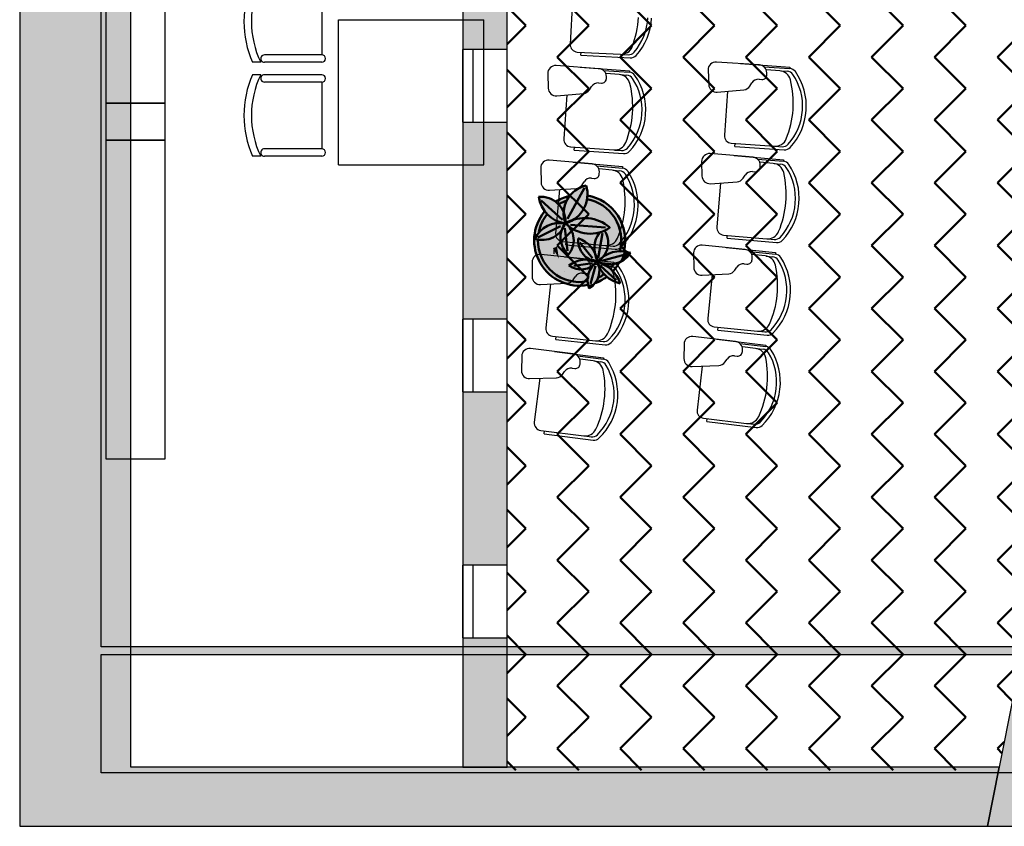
# Model space of a CAD drawing. Header units: metres. Extents: x -1 to 482, y -6 to 64.
# Tile 2 of 33: x 391.15 to 397.79, y 12.84 to 18.28. Entities that reach past the tile are written whole.
import ezdxf

# ---------------------------------------------------------------- set-up
doc = ezdxf.new("R2010")
doc.units = ezdxf.units.M
doc.linetypes.add('CONTINUA', pattern=[0])
doc.linetypes.add('PUNKT', pattern=[6.35, 0, -6.35])
for name, color, linetype, lineweight in [('3D P1 MURS EXISTENTS', 7, 'CONTINUA', 25), ('3D PB MURS', 7, 'CONTINUA', 25), ('P1 MOBLES', 7, 'CONTINUA', 25), ('PB MOBLES', 7, 'CONTINUA', 25)]:
    doc.layers.add(name, color=color, linetype=linetype, lineweight=lineweight)

# ---------------------------------------------------------------- blocks, each defined once
blk = doc.blocks.new('OBJETO_COMPLEJO_42')
at = {"layer": 'P1 MOBLES', "color": 202, "linetype": 'CONTINUA', "lineweight": 50, "transparency": 33554687}
for p, q in [((394.9605, 17.1481), (394.8462, 16.9406)), ((394.6684, 17.0634), (394.8123, 16.9322)), ((394.6472, 16.8136), (394.7996, 16.8898)), ((395.1044, 16.8814), (394.8673, 16.8983)), ((394.8462, 16.7247), (394.8292, 16.8771)), ((395.0536, 16.6739), (395.0832, 16.8433)), ((395.0155, 16.6739), (394.9308, 16.7798)), ((395.079, 16.657), (395.2356, 16.6993)), ((395.1594, 16.6951), (395.1594, 16.6951)), ((395.206, 16.712), (395.206, 16.712)), ((395.2525, 16.7247), (395.2525, 16.7247)), ((395.0155, 16.6401), (394.8885, 16.6231)), ((394.9224, 16.6147), (394.9224, 16.6147)), ((394.9689, 16.6316), (394.9689, 16.6316)), ((395.0367, 16.6231), (395.0028, 16.5004)), ((395.0155, 16.6485), (395.0155, 16.6485)), ((395.0282, 16.6528), (395.0536, 16.657)), ((395.0663, 16.6612), (395.0663, 16.6612)), ((395.0705, 16.6231), (395.1763, 16.5258)), ((395.1129, 16.6782), (395.1129, 16.6782)), ((394.7319, 16.5512), (394.7319, 16.5512)), ((394.7784, 16.5681), (394.7784, 16.5681)), ((394.8292, 16.585), (394.8292, 16.585)), ((394.8758, 16.602), (394.8758, 16.602))]:
    blk.add_line(p, q, dxfattribs=at)
for points in [[(394.8571, 17.093), (394.8449, 17.0898), (394.8328, 17.0861), (394.8209, 17.082), (394.8092, 17.0773), (394.7977, 17.0721), (394.7865, 17.0665), (394.7754, 17.0605), (394.7646, 17.0539)], [(394.8369, 17.0607), (394.83, 17.0582), (394.8233, 17.0556), (394.8166, 17.0528), (394.81, 17.0499), (394.8035, 17.0467), (394.7971, 17.0434), (394.7907, 17.04), (394.7845, 17.0363)], [(394.7076, 16.9689), (394.6979, 16.9557), (394.6889, 16.942), (394.6808, 16.9279), (394.6735, 16.9133), (394.667, 16.8983), (394.6614, 16.883), (394.6568, 16.8673), (394.653, 16.8514)], [(394.852, 16.6964), (394.8614, 16.7085), (394.8695, 16.7214), (394.8761, 16.7349), (394.8814, 16.7491), (394.8853, 16.7636), (394.8876, 16.7786), (394.8885, 16.7937), (394.8878, 16.809), (394.8856, 16.8242), (394.8818, 16.8389), (394.8766, 16.8531), (394.8701, 16.8666), (394.8622, 16.8795), (394.8531, 16.8915), (394.8427, 16.9026), (394.8312, 16.9127)], [(395.0476, 16.6484), (395.0606, 16.657), (395.0725, 16.6668), (395.0833, 16.6777), (395.0929, 16.6897), (395.1012, 16.7025), (395.1082, 16.7162), (395.1138, 16.7306), (395.1179, 16.7456), (395.1204, 16.7609), (395.1213, 16.7763), (395.1207, 16.7917), (395.1185, 16.8068), (395.1147, 16.8217), (395.1095, 16.8361), (395.1028, 16.85), (395.0946, 16.8632)], [(395.133, 16.6009), (395.1364, 16.6046), (395.1398, 16.6083), (395.143, 16.6121), (395.1462, 16.6159), (395.1494, 16.6198), (395.1524, 16.6237), (395.1554, 16.6277), (395.1584, 16.6318)], [(395.1514, 16.5834), (395.1578, 16.5904), (395.164, 16.5976), (395.17, 16.605), (395.1758, 16.6125), (395.1813, 16.6203), (395.1866, 16.6282), (395.1916, 16.6362), (395.1964, 16.6445)], [(395.0304, 16.505), (395.0409, 16.5089), (395.0512, 16.5132), (395.0613, 16.5178), (395.0713, 16.5228), (395.081, 16.5282), (395.0906, 16.5339), (395.1, 16.5399), (395.1091, 16.5463)], [(395.0504, 16.5407), (395.0556, 16.5433), (395.0607, 16.546), (395.0659, 16.5488), (395.0709, 16.5516), (395.0759, 16.5546), (395.0808, 16.5577), (395.0857, 16.5609), (395.0905, 16.5642)]]:
    blk.add_lwpolyline(points, dxfattribs=at)
for centre, radius, start, end in [((395.0133, 16.9767), 0.1925, 102.10332, 200.20433), ((394.777, 17.1061), 0.2047, 286.88271, 16.70439), ((394.6663, 16.9216), 0.1672, 356.83461, 94.9411), ((394.8607, 17.1162), 0.2092, 187.95194, 262.16173), ((394.9288, 16.7946), 0.3068, 346.18733, 80.20942), ((394.9288, 16.7946), 0.2814, 345.15924, 79.93713), ((394.9284, 16.7947), 0.3065, 140.84565, 280.34026), ((394.6748, 16.9634), 0.1667, 252.39237, 341.08904), ((394.7932, 16.7272), 0.1838, 78.31058, 154.8452), ((394.9579, 16.8159), 0.1583, 142.19684, 228.1826), ((395.0004, 17.0693), 0.2302, 223.80506, 305.72458), ((394.9627, 16.6848), 0.26, 49.67096, 119.15695), ((395.2122, 16.7396), 0.184, 143.71967, 208.7429), ((394.9286, 16.7946), 0.2814, 179.29876, 280.52476), ((395.0637, 16.7944), 0.1456, 174.9683, 264.18216), ((394.8484, 16.6169), 0.2052, 9.92768, 69.79655), ((395.1276, 16.8026), 0.171, 242.43641, 327.11031), ((395.2049, 16.5187), 0.2022, 70.84235, 139.9272), ((394.9371, 16.7349), 0.1372, 233.9913, 322.10228), ((394.9753, 16.473), 0.1925, 68.36323, 128.01799), ((395.1338, 16.5279), 0.1514, 125.29984, 202.39273), ((394.9205, 16.5912), 0.1415, 301.20667, 24.02806), ((394.9826, 16.4283), 0.2332, 19.0133, 74.42589), ((395.2418, 16.7014), 0.2009, 194.92765, 258.87648)]:
    blk.add_arc(centre, radius, start, end, dxfattribs=at)

msp = doc.modelspace()

# ---------------------------------------------------------------- hatches: boundary and pattern name
at = {"layer": '3D P1 MURS EXISTENTS', "linetype": 'CONTINUA', "lineweight": 18, "true_color": 0xa0a0a0, "transparency": 33554687}
for points in [[(391.1497, 28.3639), (391.1497, 12.8406), (391.8997, 12.8406), (391.8997, 28.3639)], [(394.1398, 21.2525), (394.1398, 18.0825), (394.4398, 18.0825), (394.4398, 21.2525)], [(394.4398, 17.5925), (394.1398, 17.5925), (394.1398, 16.2618), (394.4398, 16.2618)], [(394.1398, 14.6018), (394.4398, 14.6018), (394.4398, 15.7718), (394.1398, 15.7718)], [(398.0063, 14.4823), (397.681, 12.8406), (398.2417, 12.8406), (398.5458, 14.3754)], [(394.4398, 14.1118), (394.1398, 14.1118), (394.1398, 13.2406), (394.4398, 13.2406)], [(391.8997, 12.8406), (397.681, 12.8406), (397.7603, 13.2406), (391.8997, 13.2406)]]:
    msp.add_hatch(color=253, dxfattribs=at).paths.add_polyline_path(points)
at = {"layer": '3D PB MURS', "linetype": 'CONTINUA', "lineweight": 18, "true_color": 0xa0a0a0, "transparency": 33554687}
for points in [[(391.1497, 28.3608), (391.1497, 12.8406), (391.6997, 12.8406), (391.6997, 28.3608)], [(391.6997, 14.0008), (398.8264, 14.0008), (398.8264, 14.0508), (391.6997, 14.0508)], [(391.6997, 12.8406), (400.7564, 12.8406), (400.7564, 13.2006), (391.6997, 13.2006)]]:
    msp.add_hatch(color=253, dxfattribs=at).paths.add_polyline_path(points)
at = {"layer": 'P1 MOBLES', "linetype": 'CONTINUA', "lineweight": 50, "transparency": 33554687}
h = msp.add_hatch(dxfattribs=at)
h.set_pattern_fill('TRAMA', color=202, scale=0.3, angle=135, style=0, pattern_type=2)
h.set_pattern_definition([(135, (-0.84853, 6e-17), (-0.42426407, 3e-17), [0.3, -0.3]), (225, (-0.84853, 6e-17), (-7e-17, -0.42426407), [0.3, -0.3])])
h.paths.add_polyline_path([(400.4234, 26.6821), (400.6941, 28.0485), (394.4398, 28.0485), (394.4398, 13.2195), (397.7561, 13.2195), (398.8018, 18.4972), (397.2323, 18.8081), (397.446, 19.8872), (399.0155, 19.5762), (400.2096, 25.603), (398.6401, 25.914), (398.8539, 26.993)], flags=0)
at = {"layer": 'P1 MOBLES', "linetype": 'CONTINUA', "lineweight": 25, "transparency": 33554687}
for points in [[(394.9481, 17.1008), (394.9525, 17.1003), (394.9595, 17.0999), (394.9686, 17.0986), (394.9736, 17.0981), (394.9762, 17.0976), (394.9798, 17.0971), (394.9924, 17.0946), (394.9814, 17.0969), (394.9815, 17.0982), (394.9814, 17.1151), (394.98, 17.1319), (394.9772, 17.1486), (394.973, 17.1649), (394.957, 17.1608), (394.9415, 17.1553), (394.9265, 17.1485), (394.9121, 17.1405), (394.8985, 17.1312), (394.8857, 17.1208), (394.8738, 17.1094), (394.863, 17.097), (394.8606, 17.0936), (394.8664, 17.0948), (394.8713, 17.096), (394.874, 17.0964), (394.8778, 17.0971), (394.8935, 17.0992), (394.8967, 17.0997), (394.8973, 17.0998), (394.8981, 17.0999), (394.9185, 17.1012), (394.9207, 17.1012), (394.9224, 17.1013), (394.9273, 17.1012), (394.939, 17.1012), (394.9444, 17.1009)], [(394.7259, 17.0778), (394.7116, 17.0825), (394.6969, 17.0859), (394.682, 17.088), (394.6669, 17.0888), (394.6533, 17.0882), (394.6565, 17.0706), (394.6608, 17.0542), (394.6665, 17.0382), (394.6734, 17.0228), (394.6816, 17.008), (394.6909, 16.9938), (394.6932, 16.9909), (394.6965, 16.9951), (394.6986, 16.9972), (394.7012, 17.0004), (394.7114, 17.0109), (394.7141, 17.0138), (394.7148, 17.0144), (394.7155, 17.0151), (394.7307, 17.0289), (394.7322, 17.03), (394.7332, 17.031), (394.7371, 17.0339), (394.7468, 17.0416), (394.7509, 17.0444), (394.7537, 17.0465), (394.7576, 17.049), (394.7637, 17.0532), (394.7813, 17.0636), (394.7812, 17.0639), (394.7667, 17.0552), (394.7654, 17.0562), (394.7529, 17.0646), (394.7397, 17.0718)], [(394.8556, 17.0871), (394.8606, 17.0935), (394.8463, 17.0901), (394.8218, 17.0822), (394.7982, 17.0722), (394.7754, 17.0603), (394.7668, 17.0548), (394.7756, 17.0481), (394.7893, 17.0348), (394.8014, 17.02), (394.8117, 17.004), (394.8212, 16.9848), (394.8214, 16.9912), (394.824, 17.0116), (394.8288, 17.0316), (394.8357, 17.051), (394.8447, 17.0696)], [(394.8967, 17.0997), (394.8713, 17.096), (394.8606, 17.0935), (394.8556, 17.0871), (394.8447, 17.0696), (394.8357, 17.051), (394.8288, 17.0316), (394.824, 17.0116), (394.8214, 16.9912), (394.8212, 16.9841), (394.8266, 16.9689), (394.831, 16.9504), (394.8332, 16.9314), (394.8332, 16.9109), (394.8346, 16.9097), (394.8566, 16.9171), (394.8546, 16.9212), (394.8577, 16.9227), (394.8803, 16.9315), (394.8896, 16.9341), (394.8945, 16.937), (394.9116, 16.9497), (394.9273, 16.9642), (394.9415, 16.9803), (394.9538, 16.9977), (394.9643, 17.0163), (394.9728, 17.036), (394.9792, 17.0564), (394.9834, 17.0773), (394.9852, 17.0959), (394.9736, 17.0981), (394.9481, 17.1008), (394.9224, 17.1013)], [(394.9792, 17.0564), (394.9728, 17.036), (394.9643, 17.0163), (394.9538, 16.9977), (394.9415, 16.9803), (394.9273, 16.9642), (394.9116, 16.9497), (394.8912, 16.9345), (394.8896, 16.9341), (394.8761, 16.9261), (394.8566, 16.9171), (394.8346, 16.9097), (394.8427, 16.9026), (394.8473, 16.8977), (394.8514, 16.8938), (394.8701, 16.8795), (394.8901, 16.8672), (394.9113, 16.857), (394.9334, 16.849), (394.9562, 16.8434), (394.9794, 16.84), (395.0029, 16.8391), (395.0264, 16.8405), (395.0496, 16.8444), (395.0722, 16.8505), (395.0942, 16.859), (395.0965, 16.8602), (395.1028, 16.85), (395.1095, 16.8361), (395.1147, 16.8217), (395.1185, 16.8068), (395.1207, 16.7917), (395.1213, 16.7763), (395.1204, 16.7609), (395.1179, 16.7456), (395.1138, 16.7306), (395.1082, 16.7162), (395.1012, 16.7025), (395.0929, 16.6897), (395.0876, 16.6831), (395.1001, 16.6916), (395.1195, 16.702), (395.14, 16.7101), (395.1612, 16.7159), (395.1829, 16.7194), (395.2049, 16.7205), (395.2262, 16.7192), (395.2287, 16.7311), (395.2316, 16.7454), (395.2331, 16.7571), (395.2346, 16.7713), (395.2351, 16.7833), (395.2355, 16.7974), (395.235, 16.8095), (395.2341, 16.8235), (395.2326, 16.8356), (395.2306, 16.8493), (395.228, 16.8614), (395.2248, 16.8747), (395.2212, 16.8866), (395.2169, 16.8996), (395.2123, 16.9112), (395.2069, 16.9237), (395.2014, 16.935), (395.195, 16.9469), (395.1884, 16.9577), (395.1811, 16.9689), (395.1736, 16.9792), (395.1653, 16.9897), (395.157, 16.9994), (395.1479, 17.0091), (395.1388, 17.018), (395.1289, 17.0269), (395.119, 17.0351), (395.1084, 17.043), (395.0978, 17.0504), (395.0867, 17.0574), (395.0755, 17.0639), (395.0638, 17.0698), (395.052, 17.0754), (395.04, 17.0803), (395.0277, 17.0849), (395.0153, 17.0887), (395.0026, 17.0922), (394.9901, 17.095), (394.9852, 17.0959), (394.9834, 17.0773)], [(394.9235, 17.124), (394.9235, 17.121), (394.9266, 17.121), (394.9266, 17.124)], [(394.7893, 17.0348), (394.7756, 17.0481), (394.7668, 17.0548), (394.7537, 17.0465), (394.7332, 17.031), (394.7141, 17.0138), (394.6965, 16.9951), (394.6933, 16.991), (394.6978, 16.9849), (394.7129, 16.9681), (394.7297, 16.953), (394.748, 16.9399), (394.7677, 16.9287), (394.7884, 16.9198), (394.81, 16.9132), (394.8303, 16.9092), (394.8321, 16.9119), (394.8321, 16.9118), (394.8266, 16.9299), (394.8227, 16.9501), (394.8209, 16.9706), (394.8212, 16.9841), (394.8202, 16.9869), (394.8117, 17.004), (394.8014, 17.02)], [(394.7129, 16.9681), (394.6978, 16.9849), (394.6933, 16.991), (394.6823, 16.9771), (394.6798, 16.9737), (394.6677, 16.9555), (394.6657, 16.9524), (394.655, 16.9329), (394.6535, 16.93), (394.6443, 16.9094), (394.6432, 16.9065), (394.6357, 16.8851), (394.6348, 16.8822), (394.6292, 16.8604), (394.6285, 16.8573), (394.6248, 16.8353), (394.6243, 16.8318), (394.6225, 16.81), (394.6222, 16.806), (394.6222, 16.7847), (394.6224, 16.7801), (394.6241, 16.7595), (394.6247, 16.7542), (394.628, 16.7347), (394.6293, 16.7286), (394.6339, 16.7104), (394.636, 16.7033), (394.6417, 16.6867), (394.6448, 16.6787), (394.6514, 16.6638), (394.6557, 16.6549), (394.6629, 16.6419), (394.6687, 16.6321), (394.6761, 16.6209), (394.6836, 16.6105), (394.6909, 16.6012), (394.7003, 16.5901), (394.7072, 16.5827), (394.7187, 16.5713), (394.725, 16.5656), (394.7387, 16.554), (394.744, 16.55), (394.7601, 16.5386), (394.7642, 16.536), (394.7828, 16.525), (394.7854, 16.5237), (394.8066, 16.5134), (394.8075, 16.513), (394.831, 16.5041), (394.8557, 16.4969), (394.8809, 16.4919), (394.9065, 16.489), (394.9322, 16.4882), (394.9579, 16.4896), (394.9834, 16.4932), (394.9834, 16.4929), (394.9859, 16.4934), (394.983, 16.5078), (394.9817, 16.5261), (394.9826, 16.5444), (394.9857, 16.5625), (394.991, 16.5801), (394.9984, 16.5968), (395.0077, 16.6126), (395.0156, 16.6228), (395.0058, 16.6162), (394.9901, 16.6084), (394.9735, 16.6026), (394.9563, 16.5991), (394.9388, 16.5977), (394.9212, 16.5986), (394.9039, 16.6018), (394.8872, 16.6071), (394.8713, 16.6145), (394.8561, 16.6242), (394.875, 16.6373), (394.8947, 16.6478), (394.9154, 16.6559), (394.9369, 16.6616), (394.9589, 16.6648), (394.9812, 16.6654), (395.0033, 16.6634), (395.0251, 16.6589), (395.0385, 16.6545), (395.0485, 16.6562), (395.0419, 16.67), (395.0351, 16.6897), (395.0306, 16.7101), (395.0305, 16.7113), (395.0298, 16.7128), (395.0304, 16.7117), (395.0284, 16.7308), (395.0286, 16.7517), (395.0311, 16.7724), (395.036, 16.7927), (395.0432, 16.8123), (395.0525, 16.831), (395.0637, 16.8482), (395.0496, 16.8444), (395.0264, 16.8405), (395.0029, 16.8391), (394.9794, 16.84), (394.9562, 16.8434), (394.9334, 16.849), (394.9113, 16.857), (394.8901, 16.8672), (394.8701, 16.8795), (394.8512, 16.894), (394.8622, 16.8795), (394.8701, 16.8666), (394.8766, 16.8531), (394.8818, 16.8389), (394.8856, 16.8242), (394.8878, 16.809), (394.8885, 16.7937), (394.8876, 16.7786), (394.8853, 16.7636), (394.8814, 16.7491), (394.8761, 16.7349), (394.8695, 16.7214), (394.8614, 16.7085), (394.8528, 16.6974), (394.8385, 16.712), (394.8264, 16.7277), (394.8164, 16.7448), (394.8087, 16.763), (394.8033, 16.782), (394.8002, 16.8016), (394.7997, 16.8213), (394.8016, 16.841), (394.8061, 16.861), (394.8036, 16.8576), (394.7901, 16.8431), (394.775, 16.8302), (394.7585, 16.8192), (394.7408, 16.8103), (394.7221, 16.8035), (394.7028, 16.799), (394.6831, 16.7969), (394.6632, 16.7971), (394.6436, 16.7996), (394.6261, 16.804), (394.6365, 16.8233), (394.6482, 16.8401), (394.6616, 16.8556), (394.6767, 16.8694), (394.6932, 16.8814), (394.711, 16.8916), (394.7297, 16.8997), (394.7493, 16.9057), (394.7694, 16.9095), (394.7898, 16.911), (394.8102, 16.9102), (394.8291, 16.9074), (394.8303, 16.9092), (394.81, 16.9132), (394.7884, 16.9198), (394.7677, 16.9287), (394.748, 16.9399), (394.7297, 16.953)], [(394.8102, 16.9102), (394.7898, 16.911), (394.7694, 16.9095), (394.7493, 16.9057), (394.7297, 16.8997), (394.711, 16.8916), (394.6932, 16.8814), (394.6767, 16.8694), (394.6616, 16.8556), (394.6482, 16.8401), (394.6365, 16.8233), (394.6261, 16.804), (394.6436, 16.7996), (394.6632, 16.7971), (394.6831, 16.7969), (394.7028, 16.799), (394.7221, 16.8035), (394.7408, 16.8103), (394.7585, 16.8192), (394.775, 16.8302), (394.7901, 16.8431), (394.8036, 16.8576), (394.8063, 16.8613), (394.8127, 16.8789), (394.8217, 16.8966), (394.8291, 16.9074)], [(394.8701, 16.8666), (394.8622, 16.8795), (394.8531, 16.8915), (394.8473, 16.8977), (394.834, 16.9102), (394.8321, 16.9118), (394.8327, 16.91), (394.8249, 16.891), (394.8153, 16.8737), (394.8063, 16.8613), (394.806, 16.8603), (394.8016, 16.841), (394.7997, 16.8213), (394.8002, 16.8016), (394.8033, 16.782), (394.8087, 16.763), (394.8164, 16.7448), (394.8264, 16.7277), (394.8385, 16.712), (394.8528, 16.6974), (394.8614, 16.7085), (394.8695, 16.7214), (394.8761, 16.7349), (394.8814, 16.7491), (394.8853, 16.7636), (394.8876, 16.7786), (394.8885, 16.7937), (394.8878, 16.809), (394.8856, 16.8242), (394.8818, 16.8389), (394.8766, 16.8531)], [(395.1207, 16.7917), (395.1185, 16.8068), (395.1147, 16.8217), (395.1095, 16.8361), (395.1028, 16.85), (395.0965, 16.8602), (395.0942, 16.859), (395.0722, 16.8505), (395.0637, 16.8482), (395.0525, 16.831), (395.0432, 16.8123), (395.036, 16.7927), (395.0311, 16.7724), (395.0286, 16.7517), (395.0284, 16.7308), (395.0305, 16.7113), (395.0388, 16.6934), (395.0457, 16.6731), (395.0507, 16.6516), (395.0511, 16.6507), (395.0529, 16.6519), (395.0652, 16.6649), (395.0819, 16.6792), (395.0876, 16.6831), (395.0929, 16.6897), (395.1012, 16.7025), (395.1082, 16.7162), (395.1138, 16.7306), (395.1179, 16.7456), (395.1204, 16.7609), (395.1213, 16.7763)], [(394.748, 16.7415), (394.7891, 16.6707), (394.776, 16.752)], [(394.7515, 16.731), (394.7515, 16.7021), (394.7603, 16.7021), (394.7603, 16.731)], [(395.0377, 16.6958), (395.0304, 16.7115), (395.0312, 16.7073), (395.0345, 16.6922), (395.0362, 16.6864), (395.0407, 16.6735), (395.0427, 16.6682), (395.0485, 16.6562), (395.0496, 16.6563), (395.0462, 16.6711), (395.0445, 16.6768), (395.0399, 16.69)], [(395.2189, 16.6948), (395.2263, 16.7192), (395.2049, 16.7205), (395.1829, 16.7194), (395.1612, 16.7159), (395.14, 16.7101), (395.1195, 16.702), (395.1001, 16.6916), (395.0876, 16.6831), (395.0833, 16.6777), (395.0725, 16.6668), (395.0606, 16.657), (395.0529, 16.6519), (395.0518, 16.6507), (395.0664, 16.6459), (395.0868, 16.6369), (395.0876, 16.6365), (395.1037, 16.6333), (395.1231, 16.6316), (395.1425, 16.6322), (395.1618, 16.635), (395.1805, 16.64), (395.1976, 16.6466), (395.2091, 16.6698), (395.219, 16.6949)], [(395.2712, 16.7097), (395.2545, 16.7147), (395.2375, 16.7183), (395.2264, 16.7196), (395.2254, 16.7163), (395.2247, 16.7135), (395.2189, 16.6948), (395.219, 16.6949), (395.2182, 16.6928), (395.2113, 16.6748), (395.2099, 16.672), (395.2091, 16.6698), (395.2068, 16.6652), (395.2026, 16.6562), (395.1995, 16.6506), (395.1976, 16.6467), (395.2009, 16.6481), (395.2148, 16.6555), (395.228, 16.6641), (395.2403, 16.674), (395.2517, 16.6849), (395.262, 16.6969)], [(395.0349, 16.6517), (395.0212, 16.6552), (395.0079, 16.66), (395, 16.6637), (394.9812, 16.6654), (394.9612, 16.6648), (394.9553, 16.6643), (394.9406, 16.6621), (394.9347, 16.661), (394.9154, 16.6559), (394.8967, 16.6486), (394.8914, 16.646), (394.8783, 16.6391), (394.8732, 16.636), (394.8561, 16.6242), (394.87, 16.6154), (394.8745, 16.6131), (394.8846, 16.6083), (394.8899, 16.6063), (394.9006, 16.6029), (394.9054, 16.6015), (394.9212, 16.5986), (394.9373, 16.5978), (394.9423, 16.598), (394.9535, 16.5989), (394.959, 16.5997), (394.97, 16.6019), (394.9749, 16.6031), (394.9901, 16.6084), (395.0045, 16.6155), (395.0087, 16.6182), (395.015, 16.6223), (395.0243, 16.6329), (395.0349, 16.6427), (395.0448, 16.6502)], [(395.0612, 16.6067), (395.0595, 16.617), (395.0594, 16.6172), (395.0528, 16.6332), (395.0476, 16.6498), (395.0449, 16.6502), (395.0361, 16.64), (395.0259, 16.6304), (395.0152, 16.6222), (395.0098, 16.6153), (395.0072, 16.6116), (394.9987, 16.5973), (394.9973, 16.5945), (394.9918, 16.582), (394.99, 16.5769), (394.9866, 16.5657), (394.9853, 16.5604), (394.983, 16.547), (394.9825, 16.5439), (394.9817, 16.5272), (394.9819, 16.5228), (394.9828, 16.5105), (394.9836, 16.5049), (394.9859, 16.4933), (394.9999, 16.4961), (395.0197, 16.5015), (395.0336, 16.5064), (395.0362, 16.5098), (395.044, 16.5221), (395.0505, 16.5352), (395.0555, 16.5489), (395.0592, 16.5631), (395.0613, 16.5775), (395.062, 16.5921)], [(395.0016, 16.6637), (395.0014, 16.6631), (395.0037, 16.662), (395.009, 16.6596), (395.0168, 16.6568), (395.022, 16.655), (395.0297, 16.653), (395.0385, 16.6545), (395.0275, 16.6581), (395.0223, 16.6595), (395.0056, 16.663)], [(395.1108, 16.5476), (395.1117, 16.5483), (395.111, 16.5489), (395.0984, 16.5607), (395.0868, 16.5735), (395.0764, 16.5873), (395.0673, 16.6019), (395.0595, 16.617), (395.0612, 16.6067), (395.062, 16.5921), (395.0613, 16.5775), (395.0592, 16.5631), (395.0555, 16.5489), (395.0505, 16.5352), (395.044, 16.5221), (395.0362, 16.5098), (395.0336, 16.5064), (395.0391, 16.5083), (395.0579, 16.5163), (395.076, 16.5254), (395.0765, 16.5257), (395.0937, 16.5358), (395.0942, 16.5362)], [(395.0503, 16.6501), (395.0515, 16.6509), (395.0428, 16.6536)], [(395.1539, 16.5863), (395.1415, 16.5989), (395.1275, 16.611), (395.1125, 16.622), (395.0966, 16.6317), (395.0869, 16.6367), (395.0777, 16.639), (395.0628, 16.6443), (395.051, 16.6498), (395.0498, 16.6486), (395.055, 16.6352), (395.0588, 16.6211), (395.0595, 16.617), (395.0673, 16.6019), (395.0764, 16.5873), (395.0868, 16.5735), (395.0984, 16.5607), (395.111, 16.5489), (395.1117, 16.5483), (395.1269, 16.5603), (395.1421, 16.574)], [(395.1931, 16.6389), (395.1973, 16.6465), (395.1951, 16.6457), (395.1863, 16.642), (395.1829, 16.6409), (395.1805, 16.64), (395.1769, 16.639), (395.1712, 16.6372), (395.1654, 16.636), (395.1618, 16.635), (395.1592, 16.6347), (395.1558, 16.6339), (395.1463, 16.6328), (395.1425, 16.6322), (395.1415, 16.6322), (395.1401, 16.632), (395.1243, 16.6316), (395.1236, 16.6317), (395.1231, 16.6316), (395.1202, 16.6319), (395.1086, 16.6327), (395.1058, 16.6331), (395.1037, 16.6333), (395.0998, 16.634), (395.093, 16.6351), (395.0869, 16.6367), (395.0966, 16.6317), (395.1125, 16.622), (395.1275, 16.611), (395.1415, 16.5989), (395.1539, 16.5863), (395.1562, 16.5886), (395.1565, 16.5889), (395.1696, 16.6044), (395.1818, 16.6209), (395.1925, 16.6378)], [(395.154, 16.5862), (395.1525, 16.5846), (395.1525, 16.5846), (395.1524, 16.5845), (395.1466, 16.5787), (395.1421, 16.574), (395.1405, 16.5726), (395.1388, 16.5709), (395.1319, 16.5648), (395.1269, 16.5603), (395.1256, 16.5593), (395.1244, 16.5582), (395.116, 16.5517), (395.1118, 16.5484), (395.1167, 16.5442), (395.1296, 16.5347), (395.1432, 16.5263), (395.1575, 16.519), (395.1722, 16.5129), (395.1875, 16.508), (395.203, 16.5042), (395.1968, 16.5204), (395.1894, 16.5361), (395.1808, 16.5512), (395.1711, 16.5655), (395.1604, 16.5792)], [(395.0304, 16.505), (395.0303, 16.5052), (395.0236, 16.5028), (395.0216, 16.5022), (395.0197, 16.5015), (395.0133, 16.4998), (395.0051, 16.4974), (395.0024, 16.4968), (394.9999, 16.4961), (394.9938, 16.4949), (394.9866, 16.4933), (394.9889, 16.4839), (394.9938, 16.4702), (395.0051, 16.4778), (395.0156, 16.4865), (395.0253, 16.4961), (395.0336, 16.5062)]]:
    msp.add_hatch(color=7, dxfattribs=at).paths.add_polyline_path(points)

# ---------------------------------------------------------------- linework, layer by layer
at = {"layer": '3D P1 MURS EXISTENTS', "color": 7, "linetype": 'CONTINUA', "lineweight": 25, "transparency": 33554687}
for p, q in [((391.1497, 28.3639), (391.1497, 12.8406)), ((391.8997, 13.2406), (391.8997, 28.2139)), ((394.1398, 21.2525), (394.1398, 18.0825)), ((394.4398, 18.0825), (394.4398, 21.2525)), ((394.2098, 18.0825), (394.1398, 18.0825)), ((394.1398, 18.0825), (394.1398, 17.5925)), ((394.1398, 17.5925), (394.1398, 18.0825)), ((394.4398, 18.0825), (394.2098, 18.0825)), ((394.2098, 17.5925), (394.2098, 18.0825)), ((394.4398, 17.5925), (394.4398, 18.0825)), ((394.1398, 17.5925), (394.2098, 17.5925)), ((394.1398, 17.5925), (394.1398, 16.2618)), ((394.2098, 17.5925), (394.4398, 17.5925)), ((394.4398, 16.2618), (394.4398, 17.5925)), ((394.2098, 16.2618), (394.1398, 16.2618)), ((394.1398, 16.2618), (394.1398, 15.7718)), ((394.1398, 15.7718), (394.1398, 16.2618)), ((394.4398, 16.2618), (394.2098, 16.2618)), ((394.2098, 15.7718), (394.2098, 16.2618)), ((394.4398, 15.7718), (394.4398, 16.2618)), ((394.1398, 15.7718), (394.2098, 15.7718)), ((394.1398, 15.7718), (394.1398, 14.6018)), ((394.2098, 15.7718), (394.4398, 15.7718)), ((394.4398, 14.6018), (394.4398, 15.7718)), ((394.2098, 14.6018), (394.1398, 14.6018)), ((394.1398, 14.6018), (394.1398, 14.1118)), ((394.1398, 14.1118), (394.1398, 14.6018)), ((394.4398, 14.6018), (394.2098, 14.6018)), ((394.2098, 14.1118), (394.2098, 14.6018)), ((394.4398, 14.1118), (394.4398, 14.6018)), ((398.0063, 14.4823), (397.7603, 13.2406)), ((394.1398, 14.1118), (394.2098, 14.1118)), ((394.1398, 14.1118), (394.1398, 13.2406)), ((394.2098, 14.1118), (394.4398, 14.1118)), ((394.4398, 13.2406), (394.4398, 14.1118)), ((394.1398, 13.2406), (391.8997, 13.2406)), ((394.1398, 13.2406), (394.4398, 13.2406)), ((394.4398, 13.2406), (394.1398, 13.2406)), ((397.7603, 13.2406), (394.4398, 13.2406)), ((397.681, 12.8406), (397.7603, 13.2406)), ((397.7603, 13.2406), (397.681, 12.8406)), ((391.1497, 12.8406), (391.8997, 12.8406)), ((391.8997, 12.8406), (397.681, 12.8406)), ((397.681, 12.8406), (398.2417, 12.8406))]:
    msp.add_line(p, q, dxfattribs=at)
at = {"layer": '3D P1 MURS EXISTENTS', "color": 7, "linetype": 'PUNKT', "lineweight": 25, "transparency": 33554687}
for p, q in [((394.1398, 18.0825), (394.1398, 17.5925)), ((394.2098, 18.0825), (394.1398, 18.0825)), ((394.2098, 17.5925), (394.2098, 18.0825)), ((394.1398, 17.5925), (394.2098, 17.5925)), ((394.1398, 16.2618), (394.1398, 15.7718)), ((394.2098, 16.2618), (394.1398, 16.2618)), ((394.2098, 15.7718), (394.2098, 16.2618)), ((394.1398, 15.7718), (394.2098, 15.7718)), ((394.1398, 14.6018), (394.1398, 14.1118)), ((394.2098, 14.6018), (394.1398, 14.6018)), ((394.2098, 14.1118), (394.2098, 14.6018)), ((394.1398, 14.1118), (394.2098, 14.1118))]:
    msp.add_line(p, q, dxfattribs=at)
at = {"layer": '3D PB MURS', "color": 7, "linetype": 'CONTINUA', "lineweight": 25, "transparency": 33554687}
for p, q in [((391.1497, 28.3608), (391.1497, 12.8406)), ((391.6997, 14.0508), (391.6997, 26.9508)), ((398.8264, 14.0508), (391.6997, 14.0508)), ((391.6997, 13.2006), (391.6997, 14.0008)), ((391.6997, 14.0008), (398.8264, 14.0008)), ((398.8264, 13.2006), (391.6997, 13.2006)), ((391.1497, 12.8406), (391.6997, 12.8406)), ((391.6997, 12.8406), (400.7564, 12.8406))]:
    msp.add_line(p, q, dxfattribs=at)
at = {"layer": 'PB MOBLES', "color": 180, "linetype": 'CONTINUA', "transparency": 33554687}
for p, q in [((393.1881, 18.496), (393.1881, 18.046)), ((394.8815, 18.4158), (394.8655, 18.1179)), ((393.302, 17.3034), (393.302, 18.2834)), ((393.302, 18.2834), (394.282, 18.2834)), ((394.282, 17.3034), (394.282, 18.2834)), ((393.1881, 18.046), (392.8019, 18.046)), ((394.9128, 18.0653), (395.2047, 18.0497)), ((394.937, 18.044), (394.938, 18.0639)), ((394.937, 18.044), (395.2708, 18.0261)), ((395.2119, 18.0493), (395.2559, 18.0469)), ((392.7769, 17.996), (392.7217, 17.996)), ((393.1881, 17.996), (392.8019, 17.996)), ((395.0599, 17.9529), (394.7701, 17.9736)), ((394.9319, 17.9622), (395.2654, 17.9384)), ((394.9319, 17.9622), (395.2654, 17.9384)), ((395.7958, 17.9426), (395.7998, 17.8456)), ((396.1424, 17.978), (395.8526, 17.9979)), ((396.0145, 17.9869), (396.348, 17.964)), ((396.0145, 17.9869), (396.348, 17.964)), ((396.1724, 17.9661), (396.3473, 17.9541)), ((396.2788, 17.9387), (396.1908, 17.9448)), ((396.348, 17.964), (396.3473, 17.9541)), ((392.7769, 17.9121), (392.7217, 17.9121)), ((393.1881, 17.9121), (392.8019, 17.9121)), ((394.7131, 17.9185), (394.7168, 17.8214)), ((395.0899, 17.9409), (395.2647, 17.9284)), ((395.1961, 17.9132), (395.1082, 17.9195)), ((395.1093, 17.887), (395.1093, 17.9001)), ((395.2034, 17.9127), (395.2473, 17.9096)), ((395.2654, 17.9384), (395.2647, 17.9284)), ((396.1396, 17.8814), (396.158, 17.8802)), ((396.1921, 17.9122), (396.192, 17.9254)), ((396.2861, 17.9382), (396.33, 17.9352)), ((393.1881, 17.8621), (392.8019, 17.8621)), ((393.1881, 17.8621), (393.1881, 17.4121)), ((394.9948, 17.8107), (395.0079, 17.8316)), ((395.0568, 17.8563), (395.0752, 17.855)), ((395.8576, 17.7948), (396.0373, 17.8107)), ((396.0777, 17.8356), (396.0908, 17.8565)), ((394.7746, 17.7704), (394.9543, 17.7859)), ((394.8432, 17.7764), (394.8219, 17.4788)), ((395.9262, 17.8009), (395.9058, 17.5033)), ((393.1881, 17.4121), (392.8019, 17.4121)), ((394.8682, 17.4254), (395.1598, 17.4045)), ((394.892, 17.4036), (394.8935, 17.4236)), ((395.9522, 17.4499), (396.2438, 17.4299)), ((395.9761, 17.4283), (395.9775, 17.4482)), ((395.9761, 17.4283), (396.3097, 17.4053)), ((396.2511, 17.4294), (396.295, 17.4264)), ((392.7769, 17.3621), (392.7217, 17.3621)), ((393.1881, 17.3621), (392.8019, 17.3621)), ((394.892, 17.4036), (395.2255, 17.3798)), ((395.1671, 17.404), (395.2109, 17.4009)), ((396.0991, 17.3551), (395.8097, 17.3798)), ((395.9714, 17.3662), (396.3045, 17.3377)), ((395.9714, 17.3662), (396.3045, 17.3377)), ((393.302, 17.3034), (394.282, 17.3034)), ((394.666, 17.2821), (394.668, 17.185)), ((395.0133, 17.3104), (394.7239, 17.3362)), ((394.8855, 17.322), (395.2186, 17.2922)), ((394.8855, 17.322), (395.2186, 17.2922)), ((395.0431, 17.2978), (395.2177, 17.2822)), ((395.2186, 17.2922), (395.2177, 17.2822)), ((395.752, 17.3255), (395.7543, 17.2284)), ((396.129, 17.3426), (396.3037, 17.3277)), ((396.2349, 17.3135), (396.147, 17.321)), ((396.1477, 17.2885), (396.1478, 17.3016)), ((396.2421, 17.3129), (396.286, 17.3091)), ((396.3045, 17.3377), (396.3037, 17.3277)), ((395.0085, 17.2139), (395.0269, 17.2122)), ((395.1488, 17.2683), (395.061, 17.2762)), ((395.0616, 17.2436), (395.0617, 17.2567)), ((395.1561, 17.2676), (395.1999, 17.2637)), ((396.0321, 17.2138), (396.0455, 17.2345)), ((396.0948, 17.2586), (396.1131, 17.257)), ((394.7248, 17.133), (394.9048, 17.1453)), ((394.9457, 17.1693), (394.9592, 17.19)), ((395.8113, 17.1767), (395.9913, 17.1896)), ((395.88, 17.1816), (395.8546, 16.8844)), ((394.7935, 17.1377), (394.7669, 16.8406)), ((395.9001, 16.8303), (396.1914, 16.8054)), ((395.9236, 16.8082), (395.9253, 16.8281)), ((394.8123, 16.7864), (395.1034, 16.7603)), ((394.8357, 16.7642), (394.8375, 16.7841)), ((394.8357, 16.7642), (395.1687, 16.7344)), ((395.1107, 16.7597), (395.1545, 16.7558)), ((396.0454, 16.7329), (395.7564, 16.7626)), ((395.9179, 16.7462), (396.2505, 16.7121)), ((395.9179, 16.7462), (396.2505, 16.7121)), ((395.9236, 16.8082), (396.2568, 16.7797)), ((396.1986, 16.8047), (396.2425, 16.801)), ((394.9552, 16.6688), (394.6664, 16.6998)), ((394.8277, 16.6826), (395.1602, 16.6469)), ((394.8277, 16.6826), (395.1602, 16.6469)), ((395.6978, 16.7093), (395.6985, 16.6121)), ((396.0751, 16.72), (396.2495, 16.7022)), ((396.1805, 16.6891), (396.0927, 16.6981)), ((396.1877, 16.6884), (396.2315, 16.6839)), ((396.2505, 16.7121), (396.2495, 16.7022)), ((394.6075, 16.6468), (394.6078, 16.5496)), ((394.9848, 16.6557), (395.1591, 16.637)), ((395.09, 16.6243), (395.0023, 16.6337)), ((395.0023, 16.6011), (395.0027, 16.6143)), ((395.0973, 16.6235), (395.141, 16.6188)), ((395.1602, 16.6469), (395.1591, 16.637)), ((395.976, 16.5928), (395.9898, 16.6133)), ((396.0394, 16.6366), (396.0578, 16.6347)), ((396.0929, 16.6655), (396.0932, 16.6787)), ((394.8852, 16.529), (394.899, 16.5494)), ((394.9488, 16.5724), (394.9671, 16.5704)), ((395.7547, 16.5594), (395.9348, 16.5693)), ((395.8234, 16.5632), (395.793, 16.2664)), ((394.6636, 16.4966), (394.8438, 16.5057)), ((394.7324, 16.5001), (394.7005, 16.2035)), ((394.7449, 16.1484), (395.0356, 16.1172)), ((395.8376, 16.2116), (396.1284, 16.1818)), ((395.8608, 16.1891), (395.8628, 16.209)), ((395.8608, 16.1891), (396.1934, 16.155)), ((396.1357, 16.181), (396.1795, 16.1766)), ((394.7679, 16.1258), (394.7701, 16.1457)), ((394.7679, 16.1258), (395.1004, 16.0901)), ((395.0428, 16.1164), (395.0866, 16.1117)), ((395.6333, 16.094), (395.6324, 15.9968)), ((395.9813, 16.1118), (395.6928, 16.1463)), ((395.854, 16.1272), (396.186, 16.0876)), ((395.854, 16.1272), (396.186, 16.0876)), ((396.0107, 16.0984), (396.1848, 16.0776)), ((396.186, 16.0876), (396.1848, 16.0776)), ((394.8858, 16.0283), (394.5975, 16.0645)), ((394.7585, 16.0445), (395.0903, 16.0028)), ((394.7585, 16.0445), (395.0903, 16.0028)), ((394.9151, 16.0147), (395.0891, 15.9929)), ((395.9737, 16.0156), (395.992, 16.0133)), ((396.0276, 16.0436), (396.0281, 16.0568)), ((396.1156, 16.0658), (396.028, 16.0762)), ((396.1228, 16.0649), (396.1665, 16.0597)), ((394.5377, 16.0125), (394.5362, 15.9154)), ((394.9317, 15.9599), (394.9323, 15.973)), ((395.0198, 15.9815), (394.9322, 15.9924)), ((395.027, 15.9805), (395.0706, 15.9751)), ((395.0903, 16.0028), (395.0891, 15.9929)), ((395.6877, 15.9432), (395.8679, 15.9501)), ((395.9096, 15.9729), (395.9236, 15.9931)), ((394.8132, 15.8898), (394.8274, 15.9099)), ((394.8776, 15.9321), (394.8959, 15.9298)), ((395.7565, 15.9458), (395.7211, 15.6496)), ((394.5911, 15.8614), (394.7715, 15.8673)), ((394.66, 15.8636), (394.6228, 15.5677)), ((395.7648, 15.594), (396.055, 15.5594)), ((395.7875, 15.5712), (395.7899, 15.591)), ((395.7875, 15.5712), (396.1195, 15.5315)), ((396.0623, 15.5585), (396.106, 15.5533)), ((394.6662, 15.5118), (394.9563, 15.4754)), ((394.6888, 15.4888), (394.6913, 15.5087)), ((394.6888, 15.4888), (395.0206, 15.4472)), ((394.9635, 15.4745), (395.0071, 15.469))]:
    msp.add_line(p, q, dxfattribs=at)
at = {"layer": 'PB MOBLES', "linetype": 'CONTINUA', "transparency": 33554687}
for points in [[(391.7318, 19.8696), (391.7318, 17.7196), (392.1318, 17.7196), (392.1318, 19.8696), (391.7318, 19.8696)], [(391.7318, 17.4696), (392.1318, 17.4696), (392.1318, 17.7196), (391.7318, 17.7196), (391.7318, 17.4696)], [(391.7318, 17.4696), (391.7318, 15.3196), (392.1318, 15.3196), (392.1318, 17.4696), (391.7318, 17.4696)]]:
    msp.add_lwpolyline(points, close=True, dxfattribs=at)
at = {"layer": 'PB MOBLES', "color": 180, "linetype": 'CONTINUA', "transparency": 33554687}
for centre, radius, start, end in [((393.3379, 18.271), 0.6748, 155.94939, 204.05061), ((393.3379, 18.271), 0.6248, 153.886, 206.114), ((394.6925, 18.331), 0.6343, 338.69263, 357.06763), ((395.0069, 18.3156), 0.3834, 318.99372, 356.93452), ((395.0069, 18.3156), 0.4084, 318.04935, 356.93452), ((394.9154, 18.1152), 0.05, 176.93452, 266.93453), ((395.209, 18.1295), 0.08, 266.93453, 338.69263), ((392.8019, 18.021), 0.025, 89.99993, 270.00066), ((393.1881, 18.021), 0.025, 270.00051, 90.00003), ((395.2586, 18.0968), 0.05, 266.93453, 318.99372), ((395.2735, 18.076), 0.05, 266.93453, 318.04935), ((394.7663, 17.9205), 0.0532, 85.9127, 182.20009), ((395.0561, 17.8998), 0.0532, 0.35151, 85.9127), ((395.8489, 17.9448), 0.0532, 86.07009, 182.35748), ((396.1388, 17.9249), 0.0532, 0.5089, 86.07009), ((396.3439, 17.9042), 0.05, 34.95526, 86.07009), ((393.3379, 17.6371), 0.6748, 155.94939, 204.05061), ((393.3379, 17.6371), 0.6248, 153.886, 206.114), ((392.8019, 17.8871), 0.025, 89.99945, 269.99989), ((393.1881, 17.8871), 0.025, 270, 90), ((395.0775, 17.8868), 0.0318, 265.8632, 0.35151), ((395.1904, 17.8334), 0.08, 14.1546, 85.9127), ((395.2437, 17.8597), 0.05, 33.8535, 85.9127), ((395.2612, 17.8785), 0.05, 34.79787, 85.9127), ((394.9668, 17.674), 0.3834, 355.9127, 33.8535), ((394.9668, 17.674), 0.4084, 355.9127, 34.79787), ((396.1359, 17.8284), 0.0532, 86.02059, 148.05658), ((396.1602, 17.9119), 0.0318, 266.02059, 0.5089), ((396.2733, 17.8589), 0.08, 14.31199, 86.07009), ((396.3265, 17.8853), 0.05, 34.01089, 86.07009), ((395.7362, 17.7219), 0.6343, 355.93699, 14.31199), ((396.0502, 17.6988), 0.3834, 356.07009, 34.01089), ((396.0502, 17.6988), 0.4084, 356.07009, 34.95526), ((394.77, 17.8234), 0.0532, 182.20009, 274.92497), ((394.9497, 17.8389), 0.0532, 274.92497, 327.89919), ((395.053, 17.8033), 0.0532, 85.8632, 147.89919), ((394.6529, 17.6979), 0.6343, 355.7796, 14.1546), ((395.8529, 17.8478), 0.0532, 182.35748, 275.08236), ((396.0326, 17.8637), 0.0532, 275.08236, 328.05658), ((395.736, 17.7189), 0.6343, 337.82819, 356.20319), ((394.6527, 17.6949), 0.6343, 337.6708, 356.0458), ((394.9668, 17.674), 0.3834, 317.9719, 355.9127), ((394.9668, 17.674), 0.4084, 317.02753, 355.9127), ((396.0502, 17.6988), 0.3834, 318.12929, 356.07009), ((396.0502, 17.6988), 0.4084, 317.18492, 356.07009), ((394.8718, 17.4752), 0.05, 175.9127, 265.9127), ((395.9556, 17.4998), 0.05, 176.07009, 266.07009), ((396.2493, 17.5097), 0.08, 266.07009, 337.82819), ((392.8019, 17.3871), 0.025, 89.99993, 270.00066), ((393.1881, 17.3871), 0.025, 270.00051, 90.00003), ((395.1655, 17.4843), 0.08, 265.9127, 337.6708), ((395.2145, 17.4508), 0.05, 265.9127, 317.9719), ((396.2984, 17.4763), 0.05, 266.07009, 318.12929), ((396.3131, 17.4552), 0.05, 266.07009, 317.18492), ((395.2291, 17.4297), 0.05, 265.9127, 317.02753), ((395.8051, 17.3268), 0.0532, 85.10837, 181.39576), ((396.0946, 17.3021), 0.0532, 359.54718, 85.10837), ((394.7192, 17.2832), 0.0532, 84.89088, 181.17827), ((395.0085, 17.2574), 0.0532, 359.32968, 84.89088), ((395.2132, 17.2324), 0.05, 33.77605, 84.89087), ((396.1159, 17.2887), 0.0318, 265.05888, 359.54718), ((396.228, 17.2338), 0.08, 13.35027, 85.10837), ((396.2817, 17.2593), 0.05, 33.04917, 85.10837), ((396.2994, 17.2779), 0.05, 33.99354, 85.10837), ((396.0022, 17.0775), 0.3834, 355.10837, 33.04917), ((396.0022, 17.0775), 0.4084, 355.10837, 33.99354), ((395.0037, 17.1609), 0.0532, 84.84138, 146.87736), ((395.0297, 17.2439), 0.0318, 264.84138, 359.32968), ((395.1417, 17.1886), 0.08, 13.13277, 84.89087), ((395.1955, 17.2139), 0.05, 32.83168, 84.89087), ((394.9153, 17.0332), 0.3834, 354.89088, 32.83168), ((394.9153, 17.0332), 0.4084, 354.89088, 33.77605), ((395.8075, 17.2297), 0.0532, 181.39576, 274.12064), ((395.9874, 17.2427), 0.0532, 274.12064, 327.09486), ((396.0902, 17.2056), 0.0532, 85.05888, 147.09486), ((395.6887, 17.1058), 0.6343, 354.97527, 13.35027), ((394.7212, 17.1861), 0.0532, 181.17827, 273.90315), ((394.9011, 17.1984), 0.0532, 273.90315, 326.87736), ((394.6019, 17.0627), 0.6343, 354.75777, 13.13277), ((395.6884, 17.1029), 0.6343, 336.86648, 355.24148), ((396.0022, 17.0775), 0.3834, 317.16757, 355.10837), ((396.0022, 17.0775), 0.4084, 316.2232, 355.10837), ((394.6016, 17.0597), 0.6343, 336.64898, 355.02398), ((394.9153, 17.0332), 0.3834, 316.95007, 354.89088), ((394.9153, 17.0332), 0.4084, 316.0057, 354.89088), ((395.9044, 16.8801), 0.05, 175.10837, 265.10837), ((394.8167, 16.8362), 0.05, 174.89088, 264.89087), ((396.1982, 16.8851), 0.08, 265.10837, 336.86648), ((396.2467, 16.8508), 0.05, 265.10837, 317.16757), ((395.1105, 16.84), 0.08, 264.89087, 336.64898), ((395.159, 16.8056), 0.05, 264.89088, 316.95007), ((395.1732, 16.7842), 0.05, 264.89087, 316.0057), ((395.751, 16.7097), 0.0532, 84.14666, 180.43405), ((396.261, 16.8295), 0.05, 265.10837, 316.2232), ((394.6607, 16.6469), 0.0532, 83.86905, 180.15644), ((396.04, 16.68), 0.0532, 358.58546, 84.14666), ((396.1723, 16.6095), 0.08, 12.38855, 84.14666), ((396.2264, 16.6342), 0.05, 32.08746, 84.14666), ((396.2444, 16.6524), 0.05, 33.03183, 84.14666), ((395.9439, 16.457), 0.4084, 354.14666, 33.03183), ((394.9496, 16.6159), 0.0532, 358.30786, 83.86905), ((395.0815, 16.5448), 0.08, 12.11095, 83.86905), ((395.1357, 16.5691), 0.05, 31.80985, 83.86905), ((395.1538, 16.5873), 0.05, 32.75422, 83.86905), ((394.8523, 16.3934), 0.4084, 353.86905, 32.75422), ((396.034, 16.5836), 0.0532, 84.09716, 146.13314), ((396.061, 16.6663), 0.0318, 264.09716, 358.58546), ((395.6309, 16.4906), 0.6343, 354.01355, 12.38855), ((395.9439, 16.457), 0.3834, 354.14666, 32.08746), ((394.661, 16.5498), 0.0532, 180.15644, 272.88132), ((394.943, 16.5195), 0.0532, 83.81955, 145.85554), ((394.9705, 16.6021), 0.0318, 263.81955, 358.30786), ((394.5395, 16.4285), 0.6343, 353.73595, 12.11095), ((394.8523, 16.3934), 0.3834, 353.86905, 31.80985), ((395.7517, 16.6125), 0.0532, 180.43405, 273.15893), ((395.9319, 16.6225), 0.0532, 273.15893, 326.13314), ((394.8411, 16.5588), 0.0532, 272.88132, 325.85554), ((395.6306, 16.4877), 0.6343, 335.90476, 354.27976), ((395.9439, 16.457), 0.3834, 316.20585, 354.14666), ((395.9439, 16.457), 0.4084, 315.26148, 354.14666), ((394.5392, 16.4255), 0.6343, 335.62715, 354.00215), ((394.8523, 16.3934), 0.3834, 315.92825, 353.86905), ((394.8523, 16.3934), 0.4084, 314.98388, 353.86905), ((395.8427, 16.2613), 0.05, 174.14666, 264.14666), ((396.1366, 16.2614), 0.08, 264.14666, 335.90476), ((394.7503, 16.1982), 0.05, 173.86905, 263.86905), ((395.0441, 16.1968), 0.08, 263.86905, 335.62715), ((396.1846, 16.2263), 0.05, 264.14666, 316.20585), ((396.1985, 16.2048), 0.05, 264.14666, 315.26148), ((395.0919, 16.1615), 0.05, 263.86905, 315.92825), ((395.1057, 16.1399), 0.05, 263.86905, 314.98388), ((395.6865, 16.0935), 0.0532, 83.18494, 179.47233), ((395.975, 16.059), 0.0532, 357.62375, 83.18494), ((394.5909, 16.0117), 0.0532, 82.84722, 179.13462), ((394.8792, 15.9755), 0.0532, 357.28603, 82.84722), ((395.9673, 15.9627), 0.0532, 83.13544, 145.17143), ((395.9958, 16.045), 0.0318, 263.13544, 357.62375), ((396.1061, 15.9863), 0.08, 11.42683, 83.18494), ((396.1605, 16.01), 0.05, 31.12574, 83.18494), ((396.1789, 16.028), 0.05, 32.07011, 83.18494), ((395.8751, 15.8377), 0.3834, 353.18494, 31.12574), ((395.8751, 15.8377), 0.4084, 353.18494, 32.07011), ((394.8999, 15.9614), 0.0318, 262.79773, 357.28603), ((395.0098, 15.9021), 0.08, 11.08912, 82.84723), ((395.0644, 15.9255), 0.05, 30.78803, 82.84722), ((395.0828, 15.9433), 0.05, 31.7324, 82.84722), ((394.778, 15.7548), 0.3834, 352.84722, 30.78803), ((394.778, 15.7548), 0.4084, 352.84722, 31.7324), ((395.6856, 15.9963), 0.0532, 179.47233, 272.19721), ((395.8659, 16.0033), 0.0532, 272.19721, 325.17143), ((395.5627, 15.8765), 0.6343, 353.05183, 11.42683), ((394.5894, 15.9146), 0.0532, 179.13462, 271.8595), ((394.7697, 15.9204), 0.0532, 271.8595, 324.83371), ((394.8709, 15.8793), 0.0532, 82.79773, 144.83371), ((394.4658, 15.7955), 0.6343, 352.71412, 11.08912), ((395.5624, 15.8736), 0.6343, 334.94304, 353.31804), ((395.8751, 15.8377), 0.3834, 315.24414, 353.18494), ((395.8751, 15.8377), 0.4084, 314.29977, 353.18494), ((394.4654, 15.7925), 0.6343, 334.60533, 352.98033), ((394.778, 15.7548), 0.3834, 314.90642, 352.84722), ((394.778, 15.7548), 0.4084, 313.96205, 352.84722), ((395.7707, 15.6437), 0.05, 173.18494, 263.18494), ((394.6724, 15.5614), 0.05, 172.84723, 262.84722), ((396.0645, 15.6388), 0.08, 263.18494, 334.94304), ((396.1119, 15.6029), 0.05, 263.18494, 315.24414), ((394.9662, 15.5548), 0.08, 262.84723, 334.60533), ((395.0134, 15.5186), 0.05, 262.84722, 314.90642), ((396.1255, 15.5812), 0.05, 263.18494, 314.29977), ((395.0268, 15.4968), 0.05, 262.84722, 313.96205)]:
    msp.add_arc(centre, radius, start, end, dxfattribs=at)

# ---------------------------------------------------------------- block references
at = {"layer": 'P1 MOBLES', "color": 202, "linetype": 'CONTINUA', "lineweight": 50, "transparency": 33554687}
msp.add_blockref('OBJETO_COMPLEJO_42', (0, 0), dxfattribs=at)

doc.saveas('drawing.dxf')
